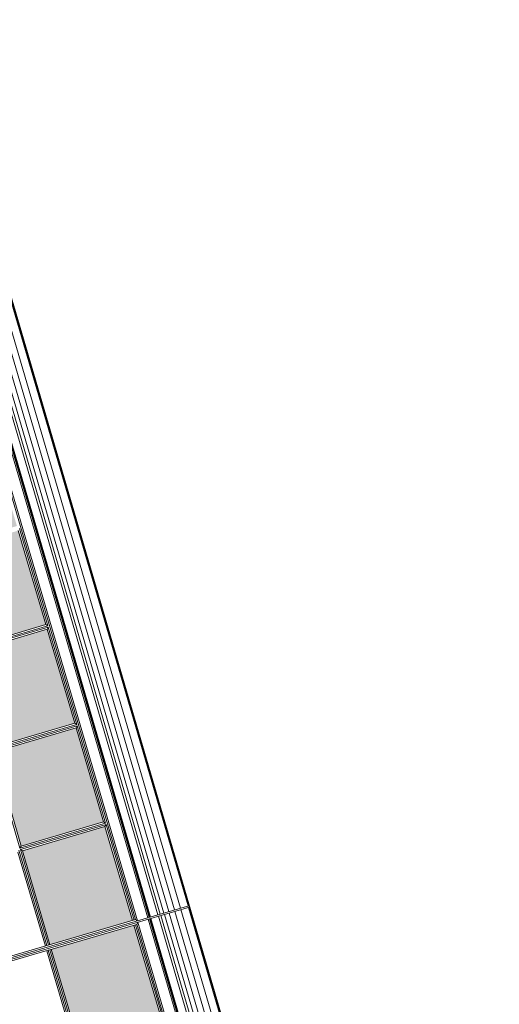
# Model space of a CAD drawing. Header units: metres. Extents: x 228628 to 230733, y 593242 to 595543.
# Tile 30 of 71: x 229984.64 to 229986.04, y 594178.75 to 594181.63. Entities that reach past the tile are written whole.
import ezdxf

# ---------------------------------------------------------------- set-up
doc = ezdxf.new("R2010")
doc.units = ezdxf.units.M
doc.layers.add('N-WE-BC-BETONVORM-G', color=50, linetype='Continuous', lineweight=25)
pattern_1 = [(0, (-55166.677, -44255.552), (7.9375, 15.875), [0, -15.875])]

# ---------------------------------------------------------------- blocks, each defined once
blk = doc.blocks.new('_BLOCK_LEICON_GX-18_MIDDENELEMENT_KOLKSPARING_300x60')
at = {"lineweight": 5}
h = blk.add_hatch(dxfattribs=at)
h.set_pattern_fill('DOTS', color=256, scale=10, style=0)
h.set_pattern_definition(pattern_1)
h.paths.add_polyline_path([(-907, 421.7), (-1117.7, 421.7), (-1117.7, 170.7), (-907, 170.7)])
h.paths.add_polyline_path([(-307, 170.7), (-307, 421.7), (-593, 421.7), (-593, 170.7)])
h.paths.add_polyline_path([(293, 170.7), (293, 421.7), (7, 421.7), (7, 170.7)])
h.paths.add_polyline_path([(893, 170.7), (893, 421.7), (607, 421.7), (607, 170.7)])
h.paths.add_polyline_path([(1207, 170.7), (1493, 170.7), (1493, 421.7), (1207, 421.7)])
for p, q in [((1497.8, 1626.5), (1497.8, 0)), ((1493, 726.5), (1493, 431)), ((1493, 435.7), (1207, 435.7)), ((1493, 431), (1202.2, 431)), ((1493, 426.5), (1202.2, 426.5)), ((1493, 421.7), (1207, 421.7)), ((1493, 426.5), (1493, 431)), ((1493, 426.5), (1493, 165.9)), ((1493, 161.4), (-1117.7, 161.4)), ((1497.8, 156.7), (-1117.7, 156.7)), ((1493, 165.9), (1202.2, 165.9)), ((1493, 170.7), (1207, 170.7)), ((1493, 161.4), (1493, 165.9)), ((1493, 161.4), (1497.8, 156.7)), ((1497.8, 125.5), (-1117.7, 125.5)), ((1497.8, 3), (-1117.7, 3)), ((-1117.7, 0), (1497.8, 0))]:
    blk.add_line(p, q, dxfattribs=at)
at = {"color": 254, "lineweight": 5}
for p, q in [((1497.8, 121.5), (-1117.7, 121.5)), ((1497.8, 119.1), (-1117.7, 119.1)), ((1497.8, 117.6), (-1117.7, 117.6)), ((1497.8, 94.5), (-1117.7, 94.5)), ((1497.8, 87.4), (-1117.7, 87.4)), ((1497.8, 76.2), (-1117.7, 76.2)), ((1497.8, 61.6), (-1117.7, 61.6)), ((1497.8, 44.4), (-1117.7, 44.4)), ((1497.8, 25.8), (-1117.7, 25.8))]:
    blk.add_line(p, q, dxfattribs=at)
blk = doc.blocks.new('_BLOCK_LEICON_GX-18_MIDDENELEMENT_300x60')
at = {"lineweight": 5}
h = blk.add_hatch(color=7, dxfattribs=at)
h.paths.add_polyline_path([(-1207, 421.7), (-1493, 421.7), (-1493, 170.7), (-1207, 170.7)])
h.paths.add_polyline_path([(-893, 421.7), (-893, 170.7), (-607, 170.7), (-607, 421.7)])
h.paths.add_polyline_path([(-7, 421.7), (-293, 421.7), (-293, 170.7), (-7, 170.7)])
h.paths.add_polyline_path([(593, 170.7), (593, 421.7), (307, 421.7), (307, 170.7)])
h.paths.add_polyline_path([(907, 170.7), (1193, 170.7), (1193, 421.7), (907, 421.7)])
h = blk.add_hatch(dxfattribs=at)
h.set_pattern_fill('DOTS', color=256, scale=10, style=0)
h.set_pattern_definition([(0, (-55466.677, -44255.552), (7.9375, 15.875), [0, -15.875])])
h.paths.add_polyline_path([(-1207, 421.7), (-1493, 421.7), (-1493, 170.7), (-1207, 170.7)])
h.paths.add_polyline_path([(-607, 170.7), (-607, 421.7), (-893, 421.7), (-893, 170.7)])
h.paths.add_polyline_path([(-7, 170.7), (-7, 421.7), (-293, 421.7), (-293, 170.7)])
h.paths.add_polyline_path([(593, 170.7), (593, 421.7), (307, 421.7), (307, 170.7)])
h.paths.add_polyline_path([(907, 170.7), (1193, 170.7), (1193, 421.7), (907, 421.7)])
h = blk.add_hatch(dxfattribs=at)
h.set_pattern_fill('DOTS', color=256, scale=10, style=0)
h.set_pattern_definition(pattern_1)
h.paths.add_polyline_path([(-907, 421.7), (-1193, 421.7), (-1193, 170.7), (-907, 170.7)])
h.paths.add_polyline_path([(-307, 170.7), (-307, 421.7), (-593, 421.7), (-593, 170.7)])
h.paths.add_polyline_path([(293, 170.7), (293, 421.7), (7, 421.7), (7, 170.7)])
h.paths.add_polyline_path([(893, 170.7), (893, 421.7), (607, 421.7), (607, 170.7)])
h.paths.add_polyline_path([(1207, 170.7), (1493, 170.7), (1493, 421.7), (1207, 421.7)])
for p, q in [((-1497.8, 1626.5), (-1497.8, 0)), ((-1493, 1621.7), (-1493, 161.4)), ((-1207, 435.7), (-1493, 435.7)), ((-1202.3, 431), (-1493, 431)), ((-1202.3, 426.5), (-1493, 426.5)), ((-1207, 421.7), (-1493, 421.7)), ((-1207, 421.7), (-1202.3, 426.5)), ((-1207, 421.7), (-1207, 170.7)), ((-1202.3, 426.5), (-1202.3, 165.9)), ((-902.2, 426.5), (-1197.8, 426.5)), ((-1197.8, 426.5), (-1197.8, 165.9)), ((-1193, 421.7), (-1197.8, 426.5)), ((-907, 421.7), (-1193, 421.7)), ((-1193, 421.7), (-1193, 170.7)), ((-907, 421.7), (-907, 170.7)), ((-902.2, 426.5), (-902.2, 165.9)), ((-897.8, 426.5), (-897.8, 165.9)), ((-893, 421.7), (-893, 170.7)), ((-607, 421.7), (-607, 170.7)), ((-602.2, 426.5), (-602.2, 165.9)), ((-597.8, 426.5), (-597.8, 165.9)), ((-593, 421.7), (-593, 170.7)), ((-1497.8, 156.7), (-1493, 161.4)), ((1497.8, 156.7), (-1497.8, 156.7)), ((-1207, 170.7), (-1493, 170.7)), ((-1202.3, 165.9), (-1493, 165.9)), ((1493, 161.4), (-1493, 161.4)), ((-1207, 170.7), (-1202.3, 165.9)), ((-1193, 170.7), (-1197.8, 165.9)), ((-902.2, 165.9), (-1197.8, 165.9)), ((-907, 170.7), (-1193, 170.7)), ((-907, 170.7), (-902.2, 165.9)), ((-893, 170.7), (-897.8, 165.9)), ((-602.2, 165.9), (-897.8, 165.9)), ((-607, 170.7), (-893, 170.7)), ((-607, 170.7), (-602.2, 165.9)), ((-593, 170.7), (-597.8, 165.9)), ((-302.2, 165.9), (-597.8, 165.9)), ((-307, 170.7), (-593, 170.7)), ((1497.8, 125.5), (-1497.8, 125.5)), ((1497.8, 3), (-1497.8, 3)), ((-1497.8, 0), (1497.8, 0))]:
    blk.add_line(p, q, dxfattribs=at)
at = {"color": 254, "lineweight": 5}
for p, q in [((1497.8, 121.5), (-1497.8, 121.5)), ((1497.8, 119.1), (-1497.8, 119.1)), ((1497.8, 117.6), (-1497.8, 117.6)), ((1497.8, 94.5), (-1497.8, 94.5)), ((1497.8, 87.4), (-1497.8, 87.4)), ((1497.8, 76.2), (-1497.8, 76.2)), ((1497.8, 61.6), (-1497.8, 61.6)), ((1497.8, 44.4), (-1497.8, 44.4)), ((1497.8, 25.8), (-1497.8, 25.8))]:
    blk.add_line(p, q, dxfattribs=at)

msp = doc.modelspace()

# ---------------------------------------------------------------- linework, layer by layer
at = {"layer": 'N-WE-BC-BETONVORM-G'}
msp.add_lwpolyline([(229979.0195, 594210.5904), (229978.6357, 594210.4779), (229983.4514, 594184.7958), (229988.5127, 594167.5221), (229996.9192, 594148.3044), (229997.3012, 594148.423)], dxfattribs=at)

# ---------------------------------------------------------------- block references
at = {"lineweight": 5}
for name, p, xscale, yscale, zscale, rotation in [('_BLOCK_LEICON_GX-18_MIDDENELEMENT_300x60', (229984.7167, 594180.4774), 0.0009999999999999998, 0.0009999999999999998, 0.0009999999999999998, 106.3310162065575), ('_BLOCK_LEICON_GX-18_MIDDENELEMENT_KOLKSPARING_300x60', (229985.5603, 594177.5984), 0.000999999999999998, 0.000999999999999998, 0.000999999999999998, 106.3310162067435)]:
    msp.add_blockref(name, p, dxfattribs=dict(at, xscale=xscale, yscale=yscale, zscale=zscale, rotation=rotation))

doc.saveas('drawing.dxf')
